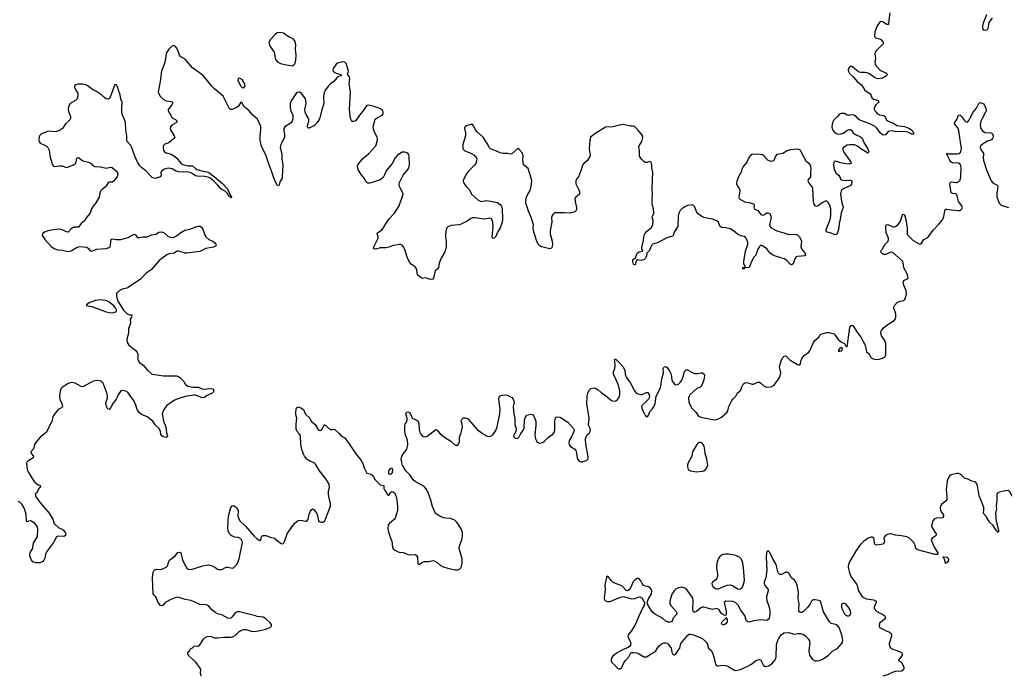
# Model space of a CAD drawing. Header units: inches. Extents: x 1384771 to 1534001, y 461348 to 645899.
# Tile 72 of 105: x 1418669 to 1432114, y 577557 to 586515. Entities that reach past the tile are written whole.
import ezdxf

# ---------------------------------------------------------------- set-up
doc = ezdxf.new("R2010")
doc.units = ezdxf.units.IN
doc.header["$MEASUREMENT"] = 0
for name, color, linetype in [('B4517', 7, 'Continuous'), ('B4518', 7, 'Continuous'), ('B4527', 7, 'Continuous'), ('B4528', 7, 'Continuous'), ('B4537', 7, 'Continuous'), ('B4538', 7, 'Continuous')]:
    doc.layers.add(name, color=color, linetype=linetype)

msp = doc.modelspace()

# ---------------------------------------------------------------- linework, layer by layer
at = {"layer": 'B4517', "color": 6, "elevation": 700}
msp.add_lwpolyline([(1418890, 580000), (1418894, 579990), (1418952, 579910), (1419071, 579771), (1419122, 579690), (1419139, 579630), (1419204, 579570), (1419250, 579553), (1419270, 579538), (1419290, 579510), (1419297, 579490), (1419293, 579467), (1419270, 579455), (1419190, 579458), (1419170, 579448), (1419130, 579373), (1419034, 579246), (1419020, 579210), (1419010, 579156), (1419000, 579130), (1418983, 579110), (1418950, 579096), (1418890, 579093), (1418850, 579106), (1418828, 579130), (1418805, 579190), (1418806, 579214), (1418817, 579243), (1418850, 579290), (1418851, 579349), (1418856, 579364), (1418910, 579456), (1418916, 579550), (1418910, 579587), (1418877, 579630), (1418830, 579662), (1418810, 579667), (1418790, 579664), (1418770, 579654), (1418763, 579663), (1418756, 579756), (1418738, 579818), (1418717, 579870), (1418697, 579897), (1418670, 579921), (1418650, 579932)], dxfattribs=at)
at = {"layer": 'B4518', "color": 6, "elevation": 700}
for points in [[(1420000, 585608), (1419990, 585623), (1419970, 585629), (1419905, 585455), (1419890, 585436), (1419870, 585430), (1419850, 585434), (1419830, 585446), (1419788, 585490), (1419716, 585535), (1419662, 585562), (1419590, 585616), (1419570, 585625), (1419530, 585632), (1419470, 585635), (1419434, 585626), (1419418, 585610), (1419419, 585590), (1419436, 585550), (1419461, 585510), (1419464, 585470), (1419450, 585430), (1419430, 585410), (1419359, 585370), (1419335, 585330), (1419331, 585289), (1419339, 585250), (1419364, 585190), (1419364, 585170), (1419353, 585147), (1419296, 585090), (1419253, 585030), (1419210, 585002), (1419170, 584987), (1419130, 584984), (1419070, 584990), (1419050, 584987), (1418965, 584955), (1418935, 584925), (1418932, 584870), (1418936, 584850), (1418950, 584827), (1419030, 584792), (1419052, 584770), (1419069, 584730), (1419087, 584630), (1419104, 584584), (1419107, 584550), (1419116, 584530), (1419130, 584515), (1419150, 584508), (1419210, 584518), (1419250, 584518), (1419290, 584500), (1419310, 584497), (1419350, 584507), (1419402, 584530), (1419430, 584550), (1419440, 584570), (1419450, 584624), (1419470, 584634), (1419530, 584585), (1419610, 584570), (1419644, 584550), (1419670, 584519), (1419690, 584508), (1419770, 584504), (1419850, 584485), (1419910, 584501), (1419930, 584494), (1419998, 584438), (1420000, 584432)], [(1420000, 584374), (1419998, 584370), (1419950, 584310), (1419930, 584297), (1419890, 584293), (1419875, 584285), (1419840, 584230), (1419799, 584201), (1419770, 584170), (1419762, 584150), (1419752, 584088), (1419710, 584012), (1419670, 583969), (1419650, 583930), (1419629, 583870), (1419581, 583810), (1419556, 583770), (1419510, 583729), (1419470, 583681), (1419410, 583679), (1419390, 583673), (1419370, 583658), (1419330, 583614), (1419310, 583616), (1419250, 583645), (1419210, 583654), (1419130, 583645), (1419051, 583630), (1419007, 583610), (1418979, 583590), (1418976, 583570), (1419011, 583510), (1419101, 583410), (1419150, 583382), (1419190, 583370), (1419250, 583364), (1419330, 583346), (1419370, 583357), (1419396, 583370), (1419453, 583407), (1419490, 583416), (1419585, 583405), (1419610, 583390), (1419630, 583359), (1419650, 583353), (1419722, 583378), (1419850, 583390), (1419890, 583403), (1419902, 583410), (1419910, 583430), (1419912, 583490), (1419918, 583510), (1419930, 583519), (1419989, 583511), (1420000, 583511)], [(1420000, 582785), (1419997, 582783), (1419991, 582770), (1419991, 582749), (1419997, 582710), (1420000, 582699)], [(1420000, 581359), (1419986, 581330), (1419944, 581276), (1419910, 581214), (1419890, 581191), (1419872, 581192), (1419854, 581230), (1419847, 581270), (1419848, 581292), (1419866, 581350), (1419867, 581370), (1419861, 581401), (1419809, 581549), (1419790, 581569), (1419776, 581576), (1419730, 581586), (1419670, 581576), (1419530, 581500), (1419510, 581504), (1419424, 581550), (1419370, 581557), (1419330, 581543), (1419249, 581490), (1419231, 581470), (1419220, 581440), (1419212, 581370), (1419219, 581330), (1419242, 581270), (1419253, 581227), (1419239, 581210), (1419192, 581188), (1419139, 581121), (1419121, 581090), (1419110, 581034), (1419030, 580876), (1418949, 580811), (1418886, 580734), (1418872, 580710), (1418859, 580650), (1418822, 580610), (1418827, 580590), (1418858, 580550), (1418853, 580530), (1418779, 580481), (1418767, 580470), (1418762, 580450), (1418771, 580370), (1418788, 580328), (1418867, 580207), (1418898, 580178), (1418922, 580162), (1418950, 580150), (1418953, 580127), (1418931, 580110), (1418923, 580097), (1418907, 580053), (1418890, 580044), (1418879, 580030), (1418890, 580000)]]:
    msp.add_lwpolyline(points, dxfattribs=at)
msp.add_lwpolyline([(1419768, 582688), (1419702, 582678), (1419626, 582650), (1419589, 582630), (1419578, 582610), (1419655, 582595), (1419850, 582524), (1419890, 582514), (1419930, 582511), (1419970, 582520), (1419990, 582530), (1419990, 582550), (1419978, 582578), (1419948, 582610), (1419890, 582657), (1419850, 582680)], close=True, dxfattribs=at)
at = {"layer": 'B4527', "color": 6, "elevation": 700}
for points in [[(1421152, 577552), (1421143, 577563), (1421138, 577590), (1421140, 577630), (1421134, 577654), (1421076, 577736), (1420974, 577830), (1420964, 577850), (1420966, 577874), (1420987, 577893), (1421003, 577917), (1421030, 577931), (1421050, 577955), (1421070, 577958), (1421110, 577954), (1421119, 577961), (1421178, 578050), (1421199, 578070), (1421230, 578088), (1421270, 578090), (1421330, 578071), (1421370, 578069), (1421450, 578080), (1421550, 578077), (1421570, 578081), (1421610, 578101), (1421664, 578156), (1421690, 578170), (1421730, 578181), (1421763, 578183), (1421830, 578160), (1421870, 578158), (1421930, 578164), (1422010, 578182), (1422089, 578210), (1422107, 578230), (1422105, 578250), (1422090, 578273), (1422030, 578330), (1421992, 578352), (1421910, 578361), (1421890, 578371), (1421818, 578390), (1421670, 578424), (1421637, 578423), (1421610, 578411), (1421570, 578357), (1421550, 578339), (1421530, 578333), (1421510, 578336), (1421430, 578384), (1421370, 578399), (1421336, 578416), (1421293, 578453), (1421250, 578504), (1421230, 578515), (1421210, 578521), (1421130, 578527), (1421010, 578579), (1420930, 578594), (1420830, 578625), (1420790, 578618), (1420724, 578590), (1420650, 578547), (1420626, 578514), (1420614, 578506), (1420590, 578512), (1420559, 578550), (1420528, 578628), (1420503, 578650), (1420490, 578670), (1420480, 578890), (1420492, 578968), (1420506, 578994), (1420517, 579003), (1420532, 579008), (1420575, 579005), (1420610, 579009), (1420670, 579036), (1420686, 579054), (1420703, 579110), (1420715, 579130), (1420791, 579189), (1420830, 579233), (1420850, 579240), (1420870, 579230), (1420894, 579130), (1420931, 579051), (1420950, 579020), (1420970, 579008), (1421010, 579005), (1421170, 579055), (1421247, 579067), (1421295, 579055), (1421335, 579035), (1421370, 579008), (1421390, 579001), (1421430, 579003), (1421490, 579036), (1421510, 579036), (1421570, 579020), (1421590, 579026), (1421630, 579066), (1421650, 579109), (1421670, 579170), (1421712, 579370), (1421708, 579390), (1421696, 579410), (1421675, 579430), (1421650, 579442), (1421606, 579446), (1421570, 579458), (1421552, 579470), (1421534, 579490), (1421515, 579530), (1421512, 579572), (1421519, 579730), (1421550, 579850), (1421570, 579874), (1421590, 579876), (1421610, 579865), (1421630, 579844), (1421650, 579811), (1421654, 579790), (1421649, 579730), (1421674, 579670), (1421754, 579594), (1421870, 579457), (1421910, 579422), (1421950, 579399), (1421961, 579410), (1421972, 579450), (1421990, 579468), (1422030, 579466), (1422090, 579443), (1422150, 579431), (1422230, 579363), (1422250, 579354), (1422270, 579356), (1422290, 579395), (1422322, 579490), (1422388, 579590), (1422430, 579639), (1422470, 579672), (1422510, 579676), (1422570, 579662), (1422590, 579663), (1422608, 579692), (1422623, 579757), (1422642, 579798), (1422657, 579823), (1422669, 579831), (1422690, 579819), (1422727, 579766), (1422737, 579737), (1422750, 579670), (1422770, 579654), (1422790, 579648), (1422810, 579650), (1422834, 579666), (1422846, 579690), (1422911, 579870), (1422911, 579910), (1422894, 579974), (1422890, 580000)], [(1423808, 580000), (1423822, 579922), (1423830, 579850), (1423828, 579810), (1423796, 579704), (1423788, 579690), (1423712, 579628), (1423702, 579610), (1423696, 579570), (1423699, 579530), (1423730, 579431), (1423749, 579389), (1423760, 579310), (1423770, 579284), (1423790, 579267), (1423830, 579249), (1423850, 579242), (1423910, 579233), (1423970, 579208), (1424010, 579204), (1424070, 579208), (1424081, 579201), (1424099, 579170), (1424105, 579090), (1424110, 579076), (1424130, 579078), (1424170, 579104), (1424190, 579110), (1424254, 579114), (1424310, 579125), (1424330, 579122), (1424370, 579100), (1424410, 579063), (1424450, 579039), (1424535, 579015), (1424610, 579000), (1424650, 579000), (1424673, 579007), (1424696, 579030), (1424704, 579050), (1424711, 579091), (1424709, 579150), (1424669, 579290), (1424669, 579311), (1424706, 579410), (1424717, 579463), (1424717, 579510), (1424704, 579550), (1424653, 579633), (1424630, 579661), (1424610, 579676), (1424550, 579702), (1424490, 579703), (1424454, 579710), (1424405, 579730), (1424346, 579766), (1424305, 579865), (1424283, 579950), (1424266, 580000)], [(1430000, 579109), (1429989, 579090), (1429980, 579050), (1429982, 579030), (1430000, 578959)], [(1430000, 578467), (1429999, 578470), (1429950, 578530), (1429930, 578539), (1429910, 578539), (1429890, 578531), (1429893, 578490), (1429905, 578450), (1429930, 578399), (1429950, 578377), (1429970, 578368), (1429990, 578369), (1430000, 578376)]]:
    msp.add_lwpolyline(points, dxfattribs=at)
for points in [[(1428890, 579260), (1428871, 579250), (1428868, 579232), (1428864, 579170), (1428873, 578993), (1428858, 578890), (1428837, 578830), (1428837, 578817), (1428846, 578786), (1428878, 578750), (1428890, 578730), (1428889, 578710), (1428866, 578630), (1428865, 578610), (1428870, 578581), (1428901, 578490), (1428910, 578430), (1428911, 578389), (1428901, 578339), (1428890, 578319), (1428870, 578304), (1428790, 578315), (1428690, 578301), (1428630, 578283), (1428610, 578287), (1428588, 578308), (1428570, 578374), (1428512, 578450), (1428486, 578510), (1428450, 578546), (1428430, 578558), (1428406, 578566), (1428310, 578571), (1428289, 578550), (1428315, 578430), (1428316, 578404), (1428310, 578375), (1428290, 578378), (1428270, 578389), (1428248, 578408), (1428219, 578450), (1428190, 578470), (1428130, 578458), (1428010, 578487), (1427990, 578487), (1427970, 578479), (1427910, 578428), (1427890, 578420), (1427870, 578422), (1427860, 578460), (1427867, 578570), (1427861, 578610), (1427790, 578718), (1427750, 578748), (1427710, 578761), (1427666, 578754), (1427630, 578736), (1427605, 578710), (1427576, 578664), (1427547, 578570), (1427548, 578530), (1427559, 578510), (1427635, 578430), (1427643, 578410), (1427637, 578390), (1427590, 578339), (1427582, 578310), (1427570, 578290), (1427550, 578282), (1427524, 578284), (1427490, 578299), (1427450, 578335), (1427336, 578396), (1427306, 578426), (1427281, 578461), (1427242, 578530), (1427239, 578550), (1427243, 578570), (1427257, 578603), (1427295, 578670), (1427300, 578710), (1427295, 578730), (1427270, 578761), (1427250, 578769), (1427210, 578774), (1427186, 578786), (1427168, 578810), (1427150, 578848), (1427130, 578876), (1427110, 578883), (1427090, 578876), (1427058, 578850), (1427046, 578834), (1427010, 578752), (1426990, 578726), (1426970, 578712), (1426950, 578714), (1426916, 578756), (1426890, 578779), (1426796, 578816), (1426770, 578831), (1426750, 578850), (1426710, 578903), (1426690, 578910), (1426681, 578899), (1426660, 578790), (1426663, 578730), (1426649, 578610), (1426654, 578590), (1426670, 578575), (1426690, 578567), (1426730, 578568), (1426850, 578617), (1426910, 578632), (1427030, 578601), (1427070, 578606), (1427130, 578629), (1427150, 578626), (1427168, 578610), (1427202, 578550), (1427196, 578510), (1427170, 578464), (1427110, 578335), (1427074, 578246), (1427020, 578160), (1426977, 578110), (1426974, 578090), (1426977, 578077), (1427011, 578010), (1427013, 577990), (1427008, 577970), (1426992, 577948), (1426970, 577932), (1426910, 577908), (1426820, 577860), (1426766, 577814), (1426750, 577790), (1426744, 577770), (1426744, 577750), (1426753, 577733), (1426795, 577695), (1426830, 577653), (1426850, 577645), (1426870, 577647), (1426890, 577665), (1426922, 577738), (1426939, 577761), (1426986, 577810), (1427016, 577864), (1427030, 577871), (1427049, 577871), (1427090, 577863), (1427130, 577850), (1427190, 577809), (1427230, 577810), (1427290, 577852), (1427350, 577884), (1427383, 577937), (1427401, 577959), (1427434, 577986), (1427470, 578001), (1427490, 578003), (1427510, 577997), (1427530, 577980), (1427563, 577930), (1427574, 577874), (1427586, 577846), (1427590, 577841), (1427610, 577835), (1427630, 577852), (1427670, 577909), (1427681, 577930), (1427697, 577990), (1427790, 578100), (1427810, 578118), (1427830, 578120), (1427870, 578110), (1427970, 578070), (1428000, 578050), (1428043, 578010), (1428056, 577990), (1428073, 577930), (1428110, 577896), (1428130, 577864), (1428148, 577810), (1428166, 577726), (1428178, 577698), (1428188, 577688), (1428205, 577685), (1428270, 577695), (1428311, 577691), (1428340, 577680), (1428430, 577628), (1428450, 577623), (1428470, 577626), (1428510, 577638), (1428610, 577683), (1428654, 577706), (1428730, 577762), (1428750, 577769), (1428770, 577772), (1428790, 577765), (1428826, 577690), (1428850, 577678), (1428893, 577687), (1428942, 577718), (1428971, 577749), (1428984, 577770), (1428998, 577810), (1429001, 577970), (1429012, 578010), (1429037, 578063), (1429069, 578111), (1429104, 578136), (1429170, 578140), (1429230, 578122), (1429250, 578121), (1429290, 578129), (1429330, 578127), (1429373, 578113), (1429405, 578090), (1429440, 578050), (1429452, 578030), (1429458, 578010), (1429446, 577890), (1429453, 577833), (1429495, 577775), (1429530, 577756), (1429550, 577753), (1429590, 577759), (1429630, 577778), (1429710, 577828), (1429770, 577886), (1429840, 577930), (1429861, 577950), (1429893, 577987), (1429904, 578010), (1429908, 578032), (1429899, 578090), (1429879, 578159), (1429858, 578210), (1429829, 578249), (1429750, 578264), (1429726, 578286), (1429646, 578426), (1429603, 578570), (1429581, 578581), (1429532, 578590), (1429510, 578589), (1429497, 578583), (1429483, 578570), (1429464, 578536), (1429430, 578490), (1429373, 578430), (1429350, 578417), (1429330, 578414), (1429310, 578428), (1429306, 578466), (1429314, 578530), (1429301, 578610), (1429302, 578690), (1429284, 578790), (1429270, 578826), (1429253, 578853), (1429209, 578889), (1429172, 578952), (1429161, 578961), (1429150, 578967), (1429130, 578965), (1429070, 578935), (1429050, 578936), (1429031, 578951), (1429021, 578970), (1429010, 579037), (1428999, 579070), (1428958, 579138), (1428910, 579236)], [(1428307, 579213), (1428270, 579208), (1428230, 579180), (1428210, 579152), (1428200, 579130), (1428190, 579090), (1428184, 579030), (1428188, 578990), (1428199, 578950), (1428198, 578910), (1428190, 578885), (1428176, 578864), (1428129, 578830), (1428121, 578810), (1428124, 578790), (1428136, 578770), (1428150, 578757), (1428170, 578744), (1428190, 578739), (1428210, 578740), (1428230, 578747), (1428330, 578789), (1428370, 578792), (1428410, 578780), (1428470, 578737), (1428490, 578733), (1428510, 578737), (1428530, 578753), (1428550, 578783), (1428568, 578852), (1428552, 579032), (1428542, 579090), (1428530, 579130), (1428519, 579150), (1428500, 579170), (1428450, 579195), (1428350, 579212)], [(1428270, 578245), (1428261, 578250), (1428252, 578270), (1428263, 578290), (1428303, 578330), (1428310, 578345), (1428330, 578322), (1428330, 578290), (1428310, 578260), (1428290, 578246)]]:
    msp.add_lwpolyline(points, close=True, dxfattribs=at)
at = {"layer": 'B4528', "color": 6, "elevation": 700}
for points in [[(1422230, 586341), (1422185, 586335), (1422161, 586319), (1422090, 586239), (1422074, 586210), (1422072, 586192), (1422088, 586150), (1422142, 586070), (1422164, 585970), (1422190, 585939), (1422230, 585916), (1422290, 585901), (1422390, 585886), (1422410, 585896), (1422427, 585913), (1422440, 585960), (1422443, 586030), (1422435, 586110), (1422439, 586170), (1422436, 586196), (1422424, 586224), (1422398, 586258), (1422350, 586277), (1422269, 586329)], [(1421670, 585718), (1421650, 585713), (1421649, 585690), (1421684, 585610), (1421707, 585587), (1421730, 585586), (1421747, 585610), (1421744, 585630), (1421730, 585660), (1421710, 585689), (1421690, 585709)], [(1429894, 582034), (1429870, 582029), (1429847, 581990), (1429850, 581986), (1429870, 581987), (1429890, 581991), (1429904, 582010)], [(1427970, 580740), (1427950, 580740), (1427930, 580726), (1427916, 580710), (1427856, 580610), (1427845, 580550), (1427799, 580461), (1427787, 580430), (1427787, 580407), (1427798, 580370), (1427810, 580358), (1427831, 580351), (1427910, 580339), (1427990, 580346), (1428010, 580353), (1428035, 580370), (1428052, 580390), (1428065, 580430), (1428054, 580510), (1428029, 580590), (1428026, 580634), (1428014, 580690), (1428004, 580710), (1427986, 580730)], [(1423730, 580302), (1423710, 580306), (1423709, 580350), (1423730, 580385), (1423750, 580391), (1423761, 580370), (1423757, 580330), (1423750, 580315)]]:
    msp.add_lwpolyline(points, close=True, dxfattribs=at)
for points in [[(1430000, 584242), (1429921, 584210), (1429897, 584190), (1429885, 584170), (1429879, 584130), (1429885, 584070), (1429891, 584030), (1429911, 583970), (1429912, 583950), (1429885, 583875), (1429873, 583790), (1429858, 583730), (1429855, 583670), (1429832, 583588), (1429810, 583577), (1429790, 583582), (1429750, 583599), (1429694, 583614), (1429681, 583630), (1429683, 583650), (1429736, 583784), (1429743, 583837), (1429744, 583930), (1429730, 583981), (1429710, 584018), (1429690, 584034), (1429666, 584034), (1429627, 584013), (1429570, 583970), (1429550, 583963), (1429530, 583973), (1429516, 583996), (1429509, 584029), (1429499, 584210), (1429491, 584231), (1429447, 584290), (1429437, 584310), (1429438, 584330), (1429471, 584370), (1429470, 584430), (1429475, 584470), (1429470, 584521), (1429451, 584550), (1429415, 584575), (1429341, 584710), (1429329, 584729), (1429318, 584738), (1429290, 584744), (1429190, 584738), (1429150, 584723), (1429090, 584686), (1429010, 584673), (1428990, 584650), (1428967, 584593), (1428950, 584580), (1428930, 584579), (1428890, 584592), (1428870, 584610), (1428837, 584650), (1428810, 584670), (1428750, 584678), (1428669, 584671), (1428650, 584659), (1428625, 584630), (1428596, 584570), (1428549, 584510), (1428530, 584470), (1428521, 584430), (1428486, 584370), (1428463, 584310), (1428458, 584270), (1428464, 584250), (1428495, 584210), (1428502, 584190), (1428503, 584170), (1428489, 584090), (1428494, 584070), (1428502, 584062), (1428570, 584028), (1428630, 584019), (1428690, 583997), (1428697, 583990), (1428700, 583970), (1428694, 583950), (1428698, 583930), (1428747, 583907), (1428790, 583855), (1428810, 583842), (1428830, 583848), (1428870, 583875), (1428890, 583876), (1428910, 583866), (1428923, 583843), (1428930, 583810), (1428909, 583710), (1428915, 583690), (1428930, 583669), (1429010, 583632), (1429105, 583605), (1429170, 583580), (1429250, 583583), (1429278, 583578), (1429296, 583570), (1429316, 583550), (1429344, 583490), (1429337, 583410), (1429346, 583386), (1429389, 583330), (1429397, 583303), (1429390, 583290), (1429290, 583281), (1429270, 583274), (1429254, 583246), (1429230, 583178), (1429210, 583165), (1429190, 583174), (1429144, 583224), (1429110, 583249), (1428990, 583283), (1428950, 583301), (1428914, 583330), (1428870, 583384), (1428810, 583427), (1428790, 583435), (1428770, 583417), (1428750, 583378), (1428721, 583299), (1428695, 583270), (1428669, 583230), (1428630, 583129), (1428610, 583125), (1428572, 583128), (1428562, 583110), (1428550, 583105), (1428544, 583110), (1428544, 583130), (1428555, 583135), (1428569, 583131), (1428578, 583142), (1428559, 583179), (1428555, 583210), (1428579, 583350), (1428611, 583450), (1428610, 583475), (1428590, 583532), (1428570, 583553), (1428530, 583559), (1428470, 583584), (1428416, 583630), (1428370, 583657), (1428310, 583672), (1428250, 583676), (1428230, 583692), (1428213, 583750), (1428188, 583768), (1428129, 583790), (1428010, 583814), (1427984, 583824), (1427920, 583870), (1427882, 583962), (1427870, 583978), (1427850, 583984), (1427790, 583974), (1427750, 583959), (1427710, 583932), (1427690, 583910), (1427671, 583870), (1427662, 583830), (1427655, 583690), (1427606, 583610), (1427594, 583566), (1427585, 583555), (1427505, 583535), (1427388, 583472), (1427316, 583450), (1427297, 583430), (1427286, 583410), (1427270, 583361), (1427233, 583327), (1427226, 583286), (1427210, 583251), (1427190, 583236), (1427168, 583228), (1427147, 583227), (1427104, 583236), (1427090, 583226), (1427081, 583199), (1427077, 583170), (1427070, 583166), (1427055, 583170), (1427050, 583175), (1427041, 583210), (1427043, 583230), (1427050, 583241), (1427079, 583261), (1427090, 583301), (1427107, 583330), (1427130, 583345), (1427178, 583350), (1427163, 583383), (1427163, 583410), (1427183, 583477), (1427197, 583570), (1427205, 583590), (1427233, 583627), (1427290, 583673), (1427313, 583710), (1427317, 583770), (1427307, 583810), (1427309, 583830), (1427327, 583870), (1427328, 583890), (1427320, 583950), (1427311, 583971), (1427305, 584010), (1427304, 584070), (1427310, 584130), (1427306, 584210), (1427314, 584430), (1427303, 584490), (1427303, 584530), (1427290, 584566), (1427270, 584576), (1427236, 584564), (1427210, 584563), (1427190, 584577), (1427159, 584610), (1427134, 584650), (1427131, 584730), (1427123, 584770), (1427128, 584790), (1427163, 584850), (1427175, 584885), (1427178, 584910), (1427173, 584933), (1427110, 585011), (1427069, 585049), (1427050, 585058), (1427010, 585059), (1426950, 585076), (1426910, 585081), (1426839, 585070), (1426770, 585051), (1426670, 585048), (1426534, 584966), (1426465, 584910), (1426453, 584870), (1426446, 584750), (1426461, 584670), (1426456, 584644), (1426423, 584590), (1426371, 584550), (1426352, 584528), (1426336, 584464), (1426315, 584405), (1426298, 584370), (1426269, 584331), (1426262, 584310), (1426264, 584270), (1426305, 584190), (1426316, 584150), (1426312, 584130), (1426264, 584090), (1426249, 584070), (1426252, 584030), (1426272, 583950), (1426273, 583930), (1426268, 583910), (1426250, 583890), (1426237, 583883), (1426190, 583872), (1426110, 583876), (1425985, 583875), (1425970, 583874), (1425956, 583864), (1425940, 583840), (1425930, 583810), (1425935, 583750), (1425912, 583630), (1425914, 583590), (1425939, 583490), (1425943, 583450), (1425939, 583410), (1425930, 583393), (1425910, 583382), (1425792, 583412), (1425770, 583423), (1425750, 583449), (1425722, 583510), (1425686, 583634), (1425681, 583670), (1425684, 583710), (1425669, 583770), (1425650, 583825), (1425617, 583897), (1425581, 584010), (1425581, 584050), (1425591, 584089), (1425609, 584130), (1425635, 584170), (1425650, 584211), (1425664, 584310), (1425655, 584350), (1425610, 584481), (1425548, 584530), (1425540, 584610), (1425543, 584650), (1425533, 584690), (1425490, 584741), (1425470, 584755), (1425390, 584684), (1425370, 584678), (1425330, 584688), (1425270, 584688), (1425230, 584695), (1425179, 584719), (1425098, 584750), (1425079, 584770), (1425058, 584818), (1425024, 584864), (1424998, 584910), (1424919, 584979), (1424895, 585010), (1424870, 585060), (1424850, 585083), (1424830, 585084), (1424770, 585066), (1424748, 585050), (1424743, 585030), (1424755, 584970), (1424756, 584930), (1424720, 584810), (1424718, 584770), (1424722, 584750), (1424745, 584725), (1424830, 584693), (1424869, 584669), (1424903, 584630), (1424910, 584610), (1424908, 584590), (1424896, 584550), (1424884, 584530), (1424796, 584444), (1424772, 584410), (1424730, 584330), (1424725, 584310), (1424727, 584290), (1424761, 584241), (1424810, 584190), (1424840, 584130), (1424930, 584048), (1424970, 584031), (1425044, 584044), (1425170, 584022), (1425195, 584015), (1425231, 583991), (1425248, 583968), (1425259, 583930), (1425263, 583790), (1425258, 583750), (1425228, 583672), (1425194, 583610), (1425170, 583552), (1425150, 583530), (1425130, 583526), (1425119, 583550), (1425134, 583686), (1425131, 583750), (1425112, 583792), (1425090, 583805), (1425010, 583788), (1424890, 583806), (1424850, 583807), (1424830, 583800), (1424780, 583760), (1424699, 583721), (1424670, 583714), (1424556, 583704), (1424513, 583687), (1424500, 583670), (1424493, 583650), (1424481, 583590), (1424482, 583550), (1424494, 583490), (1424494, 583466), (1424492, 583412), (1424484, 583370), (1424470, 583332), (1424424, 583256), (1424399, 583190), (1424386, 583130), (1424373, 583110), (1424347, 583090), (1424337, 583070), (1424318, 582982), (1424310, 582970), (1424290, 582966), (1424261, 582970), (1424210, 582986), (1424170, 582981), (1424150, 582988), (1424104, 583024), (1424099, 583030), (1424092, 583092), (1424082, 583122), (1424070, 583136), (1424014, 583174), (1423990, 583204), (1423958, 583270), (1423930, 583377), (1423910, 583413), (1423890, 583433), (1423870, 583444), (1423850, 583445), (1423810, 583433), (1423770, 583431), (1423711, 583409), (1423670, 583399), (1423590, 583397), (1423530, 583380), (1423510, 583382), (1423499, 583390), (1423504, 583410), (1423562, 583530), (1423562, 583550), (1423549, 583590), (1423555, 583605), (1423615, 583645), (1423634, 583666), (1423680, 583750), (1423710, 583789), (1423788, 583870), (1423850, 583970), (1423903, 584130), (1423902, 584150), (1423867, 584207), (1423855, 584235), (1423850, 584270), (1423854, 584290), (1423903, 584390), (1423970, 584469), (1423981, 584490), (1423990, 584531), (1423987, 584650), (1423982, 584670), (1423970, 584690), (1423930, 584707), (1423890, 584704), (1423830, 584665), (1423794, 584626), (1423754, 584550), (1423671, 584450), (1423650, 584394), (1423630, 584361), (1423610, 584340), (1423590, 584327), (1423470, 584287), (1423450, 584282), (1423423, 584283), (1423409, 584289), (1423400, 584300), (1423371, 584350), (1423330, 584398), (1423289, 584470), (1423283, 584510), (1423288, 584530), (1423350, 584612), (1423430, 584682), (1423530, 584792), (1423550, 584850), (1423554, 584890), (1423551, 584910), (1423521, 584961), (1423504, 585004), (1423497, 585037), (1423499, 585070), (1423525, 585155), (1423550, 585175), (1423619, 585210), (1423631, 585229), (1423634, 585250), (1423627, 585270), (1423596, 585296), (1423510, 585328), (1423430, 585348), (1423410, 585341), (1423390, 585319), (1423356, 585264), (1423310, 585209), (1423261, 585139), (1423250, 585130), (1423230, 585124), (1423210, 585126), (1423198, 585138), (1423187, 585167), (1423172, 585290), (1423184, 585530), (1423166, 585634), (1423177, 585717), (1423173, 585733), (1423147, 585770), (1423157, 585810), (1423137, 585890), (1423130, 585910), (1423110, 585933), (1423070, 585937), (1423010, 585922), (1422990, 585907), (1422950, 585850), (1422945, 585830), (1422949, 585809), (1422990, 585785), (1423047, 585770), (1423061, 585750), (1423023, 585737), (1422998, 585722), (1422959, 585670), (1422910, 585636), (1422885, 585610), (1422840, 585550), (1422825, 585515), (1422818, 585470), (1422822, 585370), (1422788, 585270), (1422767, 585173), (1422759, 585150), (1422732, 585110), (1422693, 585070), (1422650, 585047), (1422615, 585035), (1422610, 585035), (1422598, 585050), (1422599, 585070), (1422615, 585125), (1422617, 585150), (1422610, 585176), (1422579, 585219), (1422566, 585250), (1422563, 585290), (1422579, 585370), (1422577, 585410), (1422570, 585434), (1422510, 585518), (1422490, 585526), (1422474, 585526), (1422450, 585514), (1422375, 585405), (1422364, 585370), (1422360, 585310), (1422370, 585271), (1422398, 585210), (1422398, 585162), (1422390, 585130), (1422376, 585104), (1422290, 585053), (1422274, 585026), (1422274, 584990), (1422285, 584950), (1422284, 584910), (1422268, 584870), (1422234, 584810), (1422226, 584770), (1422248, 584672), (1422250, 584610), (1422260, 584530), (1422255, 584365), (1422252, 584348), (1422222, 584298), (1422210, 584255), (1422190, 584245), (1422150, 584332), (1422046, 584610), (1422028, 584670), (1421970, 584782), (1421953, 584870), (1421952, 584930), (1421961, 585010), (1421960, 585050), (1421950, 585090), (1421910, 585159), (1421850, 585210), (1421796, 585276), (1421730, 585330), (1421710, 585369), (1421690, 585389), (1421650, 585330), (1421630, 585314), (1421570, 585286), (1421546, 585290), (1421530, 585304), (1421448, 585470), (1421331, 585570), (1421290, 585611), (1421179, 585750), (1421110, 585796), (1421030, 585859), (1420930, 585976), (1420868, 586008), (1420852, 586032), (1420830, 586098), (1420810, 586132), (1420790, 586151), (1420770, 586160), (1420761, 586159), (1420747, 586153), (1420705, 586110), (1420678, 586070), (1420670, 586050), (1420651, 585930), (1420604, 585810), (1420587, 585670), (1420562, 585550), (1420561, 585530), (1420566, 585510), (1420588, 585470), (1420630, 585427), (1420670, 585405), (1420738, 585398), (1420754, 585390), (1420754, 585370), (1420745, 585350), (1420695, 585290), (1420694, 585270), (1420750, 585175), (1420796, 585150), (1420821, 585130), (1420810, 585110), (1420746, 585074), (1420726, 585050), (1420724, 585030), (1420729, 585010), (1420780, 584930), (1420787, 584910), (1420773, 584890), (1420710, 584837), (1420690, 584826), (1420650, 584814), (1420638, 584802), (1420630, 584790), (1420627, 584770), (1420632, 584730), (1420646, 584710), (1420670, 584696), (1420736, 584676), (1420775, 584655), (1420810, 584626), (1420870, 584555), (1420898, 584538), (1420970, 584520), (1421030, 584518), (1421070, 584480), (1421089, 584470), (1421190, 584440), (1421230, 584437), (1421250, 584429), (1421330, 584370), (1421439, 584279), (1421504, 584210), (1421541, 584121), (1421553, 584110), (1421555, 584095), (1421567, 584090), (1421557, 584083), (1421550, 584084), (1421540, 584100), (1421530, 584104), (1421503, 584143), (1421473, 584173), (1421430, 584193), (1421410, 584208), (1421376, 584256), (1421315, 584315), (1421271, 584351), (1421244, 584364), (1421190, 584374), (1421090, 584377), (1421070, 584382), (1421017, 584417), (1420990, 584428), (1420950, 584435), (1420890, 584432), (1420838, 584438), (1420807, 584447), (1420750, 584475), (1420695, 584485), (1420647, 584473), (1420609, 584450), (1420597, 584430), (1420599, 584390), (1420590, 584368), (1420563, 584357), (1420513, 584347), (1420490, 584352), (1420479, 584359), (1420390, 584450), (1420330, 584497), (1420310, 584518), (1420279, 584570), (1420242, 584650), (1420190, 584790), (1420134, 584850), (1420130, 584870), (1420132, 584930), (1420119, 585010), (1420113, 585110), (1420102, 585150), (1420072, 585212), (1420065, 585250), (1420062, 585310), (1420067, 585390), (1420051, 585431), (1420041, 585490), (1420019, 585550), (1420010, 585593), (1420000, 585608)], [(1430000, 585866), (1429989, 585851), (1429983, 585830), (1429985, 585805), (1429999, 585779), (1430000, 585778)], [(1430000, 585209), (1429990, 585208), (1429970, 585212), (1429930, 585232), (1429885, 585235), (1429869, 585230), (1429836, 585190), (1429783, 585137), (1429768, 585110), (1429760, 585050), (1429769, 585010), (1429790, 584981), (1429830, 584957), (1429872, 584952), (1429916, 584964), (1429970, 585006), (1429990, 585014), (1430000, 585014)], [(1430000, 584805), (1429970, 584799), (1429916, 584770), (1429904, 584750), (1429908, 584730), (1429931, 584690), (1430000, 584597)], [(1430000, 584544), (1429997, 584543), (1429928, 584548), (1429877, 584557), (1429810, 584581), (1429790, 584577), (1429785, 584570), (1429780, 584530), (1429792, 584470), (1429818, 584418), (1429851, 584390), (1429866, 584370), (1429876, 584336), (1429890, 584327), (1429950, 584316), (1430000, 584321)], [(1420000, 584432), (1420009, 584410), (1420007, 584390), (1420000, 584374)], [(1420000, 583511), (1420051, 583511), (1420150, 583541), (1420230, 583583), (1420250, 583577), (1420268, 583548), (1420290, 583536), (1420350, 583547), (1420410, 583548), (1420470, 583574), (1420530, 583585), (1420570, 583610), (1420610, 583618), (1420643, 583603), (1420694, 583554), (1420730, 583542), (1420770, 583541), (1420810, 583561), (1420870, 583609), (1420923, 583637), (1420990, 583651), (1421089, 583690), (1421110, 583694), (1421132, 583692), (1421150, 583680), (1421170, 583651), (1421198, 583570), (1421211, 583550), (1421250, 583513), (1421307, 583487), (1421330, 583470), (1421348, 583450), (1421353, 583430), (1421341, 583419), (1421313, 583407), (1421210, 583390), (1421130, 583348), (1420950, 583326), (1420930, 583327), (1420830, 583355), (1420810, 583349), (1420776, 583324), (1420710, 583315), (1420677, 583303), (1420575, 583225), (1420465, 583095), (1420396, 583050), (1420319, 582970), (1420150, 582856), (1420130, 582847), (1420070, 582835), (1420026, 582810), (1420000, 582785)], [(1420000, 582699), (1420009, 582669), (1420086, 582546), (1420135, 582495), (1420170, 582481), (1420190, 582482), (1420202, 582470), (1420196, 582450), (1420178, 582422), (1420181, 582370), (1420156, 582290), (1420153, 582230), (1420131, 582150), (1420133, 582130), (1420147, 582090), (1420160, 582070), (1420253, 581993), (1420273, 581970), (1420282, 581950), (1420283, 581870), (1420290, 581850), (1420306, 581830), (1420354, 581794), (1420410, 581730), (1420470, 581677), (1420484, 581670), (1420634, 581650), (1420810, 581650), (1420838, 581638), (1420860, 581620), (1420910, 581570), (1420934, 581530), (1420963, 581510), (1421033, 581493), (1421110, 581494), (1421170, 581469), (1421290, 581478), (1421312, 581470), (1421321, 581450), (1421317, 581430), (1421298, 581410), (1421230, 581380), (1421190, 581354), (1421170, 581349), (1421150, 581353), (1421070, 581385), (1421050, 581386), (1420950, 581371), (1420869, 581350), (1420782, 581318), (1420676, 581244), (1420635, 581190), (1420613, 581130), (1420632, 581030), (1420664, 580950), (1420674, 580870), (1420686, 580830), (1420683, 580817), (1420670, 580808), (1420630, 580814), (1420608, 580828), (1420598, 580850), (1420590, 580890), (1420571, 580930), (1420520, 580980), (1420486, 581030), (1420410, 581090), (1420330, 581122), (1420294, 581154), (1420272, 581190), (1420255, 581250), (1420230, 581302), (1420150, 581417), (1420130, 581433), (1420072, 581448), (1420050, 581442), (1420014, 581390), (1420000, 581359)], [(1424266, 580000), (1424250, 580048), (1424215, 580110), (1424190, 580138), (1424070, 580206), (1424041, 580230), (1423995, 580295), (1423940, 580350), (1423898, 580430), (1423885, 580465), (1423880, 580510), (1423888, 580550), (1423910, 580590), (1423953, 580647), (1423969, 580710), (1423965, 580770), (1423933, 580850), (1423926, 580906), (1423927, 580970), (1423932, 580990), (1423953, 581027), (1423960, 581050), (1423959, 581070), (1423942, 581130), (1423950, 581151), (1423970, 581159), (1423990, 581148), (1424006, 581126), (1424030, 581070), (1424081, 581050), (1424108, 581030), (1424121, 580990), (1424122, 580930), (1424129, 580890), (1424148, 580850), (1424170, 580826), (1424190, 580816), (1424230, 580820), (1424350, 580916), (1424370, 580908), (1424410, 580858), (1424471, 580810), (1424556, 580756), (1424610, 580707), (1424630, 580698), (1424640, 580700), (1424650, 580702), (1424663, 580717), (1424674, 580746), (1424676, 580810), (1424697, 580870), (1424715, 580950), (1424711, 580990), (1424698, 581030), (1424703, 581050), (1424730, 581074), (1424750, 581076), (1424770, 581072), (1424790, 581060), (1424919, 580910), (1425010, 580846), (1425050, 580826), (1425070, 580822), (1425097, 580823), (1425130, 580841), (1425170, 580902), (1425189, 580951), (1425224, 581130), (1425228, 581188), (1425212, 581330), (1425217, 581363), (1425230, 581377), (1425256, 581384), (1425290, 581390), (1425330, 581387), (1425391, 581351), (1425408, 581328), (1425420, 581290), (1425409, 581230), (1425411, 581171), (1425415, 581130), (1425432, 581068), (1425430, 580982), (1425443, 580943), (1425448, 580910), (1425441, 580879), (1425411, 580830), (1425416, 580810), (1425450, 580791), (1425470, 580796), (1425490, 580816), (1425507, 580853), (1425550, 580910), (1425557, 580930), (1425562, 581050), (1425570, 581077), (1425596, 581110), (1425650, 581127), (1425670, 581119), (1425690, 581099), (1425715, 581030), (1425718, 580970), (1425703, 580843), (1425710, 580787), (1425730, 580753), (1425750, 580739), (1425770, 580730), (1425810, 580739), (1425830, 580750), (1425890, 580809), (1425951, 580850), (1425966, 580874), (1425974, 580906), (1425976, 581030), (1425986, 581074), (1425994, 581086), (1426010, 581090), (1426050, 581083), (1426156, 581016), (1426232, 580930), (1426238, 580910), (1426236, 580890), (1426204, 580816), (1426170, 580764), (1426166, 580730), (1426170, 580711), (1426190, 580685), (1426249, 580649), (1426263, 580630), (1426273, 580593), (1426279, 580530), (1426290, 580505), (1426310, 580484), (1426330, 580474), (1426350, 580472), (1426410, 580490), (1426427, 580510), (1426433, 580530), (1426429, 580570), (1426403, 580690), (1426396, 580770), (1426396, 580790), (1426404, 580816), (1426419, 580841), (1426449, 580870), (1426459, 580890), (1426463, 580910), (1426458, 580930), (1426436, 580976), (1426443, 581070), (1426413, 581270), (1426419, 581370), (1426430, 581425), (1426450, 581458), (1426470, 581476), (1426510, 581485), (1426530, 581480), (1426570, 581457), (1426610, 581420), (1426670, 581379), (1426750, 581310), (1426790, 581301), (1426810, 581307), (1426834, 581326), (1426850, 581350), (1426862, 581390), (1426862, 581450), (1426840, 581530), (1426815, 581595), (1426781, 581661), (1426774, 581690), (1426794, 581750), (1426801, 581790), (1426796, 581856), (1426790, 581870), (1426803, 581877), (1426810, 581876), (1426830, 581856), (1426908, 581770), (1426930, 581721), (1426938, 581670), (1426951, 581630), (1427009, 581549), (1427066, 581446), (1427083, 581423), (1427110, 581405), (1427150, 581395), (1427170, 581396), (1427230, 581421), (1427250, 581419), (1427257, 581410), (1427268, 581370), (1427265, 581350), (1427256, 581330), (1427210, 581283), (1427168, 581250), (1427159, 581230), (1427169, 581189), (1427190, 581146), (1427210, 581111), (1427230, 581091), (1427250, 581102), (1427276, 581164), (1427310, 581199), (1427330, 581227), (1427346, 581270), (1427362, 581370), (1427410, 581465), (1427422, 581510), (1427438, 581610), (1427459, 581690), (1427454, 581746), (1427470, 581774), (1427490, 581776), (1427510, 581764), (1427547, 581710), (1427563, 581670), (1427573, 581590), (1427590, 581556), (1427610, 581536), (1427628, 581528), (1427650, 581530), (1427670, 581541), (1427690, 581559), (1427710, 581590), (1427734, 581650), (1427747, 581710), (1427770, 581733), (1427790, 581732), (1427850, 581695), (1427890, 581681), (1427930, 581681), (1427970, 581692), (1427994, 581690), (1428014, 581670), (1428018, 581650), (1428010, 581594), (1427990, 581530), (1427970, 581499), (1427909, 581470), (1427822, 581390), (1427809, 581370), (1427802, 581350), (1427805, 581290), (1427841, 581210), (1427907, 581150), (1427937, 581097), (1427970, 581084), (1428130, 581052), (1428170, 581050), (1428210, 581062), (1428250, 581085), (1428323, 581150), (1428337, 581170), (1428353, 581230), (1428392, 581310), (1428410, 581336), (1428449, 581370), (1428470, 581416), (1428513, 581447), (1428536, 581510), (1428550, 581533), (1428570, 581553), (1428590, 581558), (1428610, 581555), (1428670, 581535), (1428690, 581537), (1428750, 581564), (1428770, 581562), (1428791, 581550), (1428834, 581510), (1428870, 581494), (1428930, 581500), (1428970, 581522), (1429050, 581631), (1429061, 581690), (1429045, 581770), (1429047, 581790), (1429071, 581869), (1429090, 581898), (1429110, 581916), (1429130, 581921), (1429190, 581863), (1429290, 581806), (1429310, 581797), (1429320, 581800), (1429329, 581811), (1429337, 581850), (1429350, 581887), (1429387, 581930), (1429439, 581970), (1429458, 581990), (1429510, 582105), (1429526, 582130), (1429582, 582178), (1429599, 582210), (1429610, 582219), (1429690, 582241), (1429720, 582240), (1429790, 582225), (1429845, 582145), (1429890, 582107), (1429932, 582090), (1429950, 582054), (1429970, 582045), (1430000, 582271)], [(1422890, 580000), (1422886, 580030), (1422887, 580070), (1422897, 580130), (1422893, 580170), (1422850, 580240), (1422761, 580350), (1422710, 580444), (1422690, 580459), (1422630, 580481), (1422590, 580509), (1422557, 580550), (1422547, 580570), (1422526, 580630), (1422510, 580710), (1422502, 580830), (1422490, 580852), (1422452, 580892), (1422444, 580924), (1422443, 580990), (1422455, 581070), (1422441, 581121), (1422438, 581150), (1422445, 581195), (1422450, 581211), (1422460, 581220), (1422470, 581224), (1422510, 581213), (1422543, 581190), (1422570, 581125), (1422631, 581071), (1422650, 581029), (1422704, 580984), (1422750, 580907), (1422770, 580902), (1422790, 580913), (1422804, 580930), (1422830, 580983), (1422910, 580918), (1422930, 580914), (1422950, 580919), (1422970, 580918), (1423030, 580863), (1423064, 580824), (1423110, 580801), (1423170, 580722), (1423250, 580595), (1423333, 580493), (1423354, 580450), (1423371, 580391), (1423410, 580317), (1423450, 580310), (1423476, 580296), (1423499, 580270), (1423522, 580230), (1423590, 580158), (1423642, 580150), (1423641, 580110), (1423649, 580090), (1423690, 580028), (1423710, 580016), (1423730, 580050), (1423750, 580068), (1423770, 580063), (1423790, 580047), (1423806, 580010), (1423808, 580000)]]:
    msp.add_lwpolyline(points, dxfattribs=at)
at = {"layer": 'B4537', "color": 6, "elevation": 700}
for points in [[(1431329, 580000), (1431330, 579990), (1431329, 579951), (1431256, 579890), (1431244, 579870), (1431240, 579850), (1431245, 579810), (1431254, 579790), (1431283, 579750), (1431286, 579730), (1431270, 579710), (1431190, 579704), (1431157, 579690), (1431140, 579670), (1431124, 579616), (1431122, 579590), (1431172, 579510), (1431182, 579490), (1431185, 579470), (1431166, 579454), (1431127, 579433), (1431117, 579410), (1431157, 579310), (1431206, 579230), (1431207, 579210), (1431170, 579207), (1430930, 579270), (1430905, 579290), (1430895, 579335), (1430877, 579370), (1430818, 579430), (1430784, 579450), (1430710, 579465), (1430630, 579473), (1430570, 579489), (1430550, 579490), (1430518, 579482), (1430493, 579467), (1430475, 579445), (1430470, 579430), (1430477, 579390), (1430475, 579370), (1430454, 579350), (1430430, 579343), (1430370, 579337), (1430350, 579340), (1430341, 579361), (1430337, 579410), (1430331, 579430), (1430310, 579444), (1430290, 579443), (1430256, 579430), (1430190, 579384), (1430150, 579343), (1430090, 579262), (1430000, 579109)], [(1432011, 580000), (1432012, 579950), (1432004, 579870), (1432007, 579830), (1431992, 579770), (1432005, 579665), (1432034, 579546), (1432036, 579524), (1432030, 579510), (1432023, 579523), (1432010, 579529), (1431996, 579556), (1431962, 579602), (1431913, 579650), (1431866, 579726), (1431830, 579770), (1431836, 579824), (1431833, 579850), (1431818, 579898), (1431775, 580000)], [(1430000, 578959), (1430002, 578950), (1430030, 578891), (1430100, 578800), (1430125, 578710), (1430170, 578639), (1430190, 578621), (1430230, 578601), (1430327, 578587), (1430366, 578570), (1430364, 578550), (1430338, 578490), (1430339, 578470), (1430372, 578430), (1430409, 578409), (1430456, 578390), (1430483, 578370), (1430489, 578350), (1430485, 578330), (1430408, 578270), (1430404, 578230), (1430410, 578211), (1430490, 578171), (1430548, 578148), (1430567, 578130), (1430573, 578110), (1430572, 578090), (1430541, 577990), (1430546, 577950), (1430570, 577925), (1430683, 577883), (1430708, 577868), (1430719, 577850), (1430719, 577830), (1430667, 577770), (1430676, 577756), (1430703, 577743), (1430717, 577730), (1430742, 577670), (1430740, 577650), (1430732, 577628), (1430710, 577612), (1430630, 577610), (1430598, 577602), (1430530, 577570), (1430456, 577544)], [(1430000, 578376), (1430010, 578383), (1430018, 578410), (1430010, 578450), (1430000, 578467)]]:
    msp.add_lwpolyline(points, dxfattribs=at)
msp.add_lwpolyline([(1431310, 579083), (1431302, 579130), (1431285, 579165), (1431276, 579170), (1431282, 579178), (1431330, 579170), (1431354, 579150), (1431350, 579125), (1431330, 579095), (1431312, 579088)], close=True, dxfattribs=at)
at = {"layer": 'B4538', "color": 6, "elevation": 700}
for points in [[(1430551, 586610), (1430536, 586510), (1430533, 586450), (1430510, 586448), (1430450, 586486), (1430430, 586488), (1430410, 586477), (1430376, 586430), (1430345, 586350), (1430341, 586290), (1430350, 586271), (1430370, 586262), (1430410, 586254), (1430430, 586243), (1430460, 586210), (1430464, 586190), (1430363, 586090), (1430350, 586070), (1430348, 586050), (1430356, 585990), (1430346, 585930), (1430349, 585910), (1430360, 585890), (1430422, 585822), (1430496, 585790), (1430513, 585770), (1430506, 585750), (1430450, 585718), (1430417, 585710), (1430389, 585709), (1430343, 585723), (1430273, 585773), (1430242, 585790), (1430210, 585795), (1430155, 585795), (1430124, 585804), (1430100, 585820), (1430070, 585850), (1430030, 585876), (1430010, 585875), (1430003, 585870), (1430000, 585866)], [(1431950, 586537), (1431904, 586476), (1431887, 586390), (1431870, 586372), (1431850, 586369), (1431834, 586374), (1431825, 586385), (1431819, 586410), (1431820, 586430), (1431830, 586470), (1431876, 586584)], [(1430000, 585778), (1430052, 585732), (1430107, 585670), (1430164, 585624), (1430210, 585550), (1430283, 585503), (1430293, 585490), (1430306, 585446), (1430331, 585431), (1430391, 585410), (1430402, 585390), (1430360, 585350), (1430345, 585330), (1430337, 585310), (1430338, 585290), (1430347, 585270), (1430363, 585250), (1430383, 585230), (1430410, 585214), (1430470, 585206), (1430485, 585190), (1430503, 585150), (1430528, 585130), (1430601, 585101), (1430648, 585070), (1430750, 585057), (1430818, 585030), (1430847, 585010), (1430865, 584990), (1430874, 584970), (1430873, 584950), (1430850, 584953), (1430797, 584977), (1430770, 584984), (1430710, 584988), (1430650, 584984), (1430570, 584995), (1430530, 584989), (1430490, 584943), (1430470, 584938), (1430450, 584943), (1430421, 584970), (1430375, 585035), (1430350, 585055), (1430280, 585090), (1430143, 585143), (1430120, 585160), (1430090, 585191), (1430070, 585206), (1430050, 585213), (1430000, 585209)], [(1430000, 582271), (1430006, 582314), (1430012, 582328), (1430030, 582342), (1430050, 582334), (1430100, 582250), (1430155, 582175), (1430205, 582085), (1430218, 582050), (1430230, 581979), (1430268, 581948), (1430280, 581930), (1430287, 581910), (1430304, 581890), (1430335, 581875), (1430390, 581872), (1430449, 581891), (1430488, 581910), (1430498, 581950), (1430495, 582090), (1430481, 582130), (1430436, 582196), (1430431, 582211), (1430429, 582251), (1430435, 582270), (1430460, 582300), (1430510, 582342), (1430610, 582403), (1430629, 582430), (1430634, 582454), (1430633, 582493), (1430625, 582525), (1430604, 582570), (1430606, 582590), (1430616, 582610), (1430650, 582649), (1430690, 582667), (1430741, 582679), (1430753, 582687), (1430766, 582710), (1430779, 582770), (1430776, 582810), (1430744, 582890), (1430732, 582930), (1430740, 582950), (1430786, 582974), (1430799, 582990), (1430798, 583010), (1430785, 583050), (1430744, 583124), (1430734, 583194), (1430727, 583210), (1430708, 583230), (1430590, 583332), (1430570, 583337), (1430554, 583334), (1430490, 583307), (1430470, 583306), (1430450, 583317), (1430434, 583334), (1430429, 583350), (1430436, 583370), (1430455, 583390), (1430479, 583441), (1430528, 583490), (1430533, 583510), (1430532, 583530), (1430502, 583602), (1430496, 583670), (1430497, 583703), (1430506, 583714), (1430525, 583715), (1430590, 583685), (1430610, 583684), (1430630, 583689), (1430664, 583716), (1430696, 583764), (1430730, 583858), (1430750, 583852), (1430770, 583787), (1430786, 583670), (1430789, 583590), (1430798, 583570), (1430870, 583500), (1430950, 583452), (1430970, 583453), (1430990, 583468), (1431014, 583510), (1431070, 583540), (1431085, 583555), (1431141, 583639), (1431221, 583719), (1431270, 583782), (1431290, 583825), (1431300, 583900), (1431310, 583924), (1431330, 583928), (1431390, 583915), (1431490, 583906), (1431511, 583910), (1431536, 583930), (1431542, 583950), (1431536, 583970), (1431490, 584030), (1431482, 584050), (1431471, 584110), (1431464, 584124), (1431450, 584135), (1431410, 584140), (1431390, 584150), (1431369, 584270), (1431373, 584287), (1431390, 584299), (1431450, 584290), (1431468, 584292), (1431495, 584305), (1431510, 584323), (1431519, 584370), (1431523, 584490), (1431519, 584519), (1431510, 584539), (1431490, 584555), (1431470, 584559), (1431414, 584554), (1431390, 584568), (1431364, 584604), (1431339, 584659), (1431329, 584670), (1431327, 584690), (1431330, 584693), (1431344, 584684), (1431363, 584683), (1431470, 584680), (1431494, 584686), (1431517, 584703), (1431527, 584730), (1431528, 584752), (1431495, 584995), (1431479, 585039), (1431434, 585090), (1431437, 585110), (1431467, 585150), (1431489, 585211), (1431506, 585214), (1431530, 585193), (1431570, 585136), (1431590, 585120), (1431610, 585116), (1431630, 585139), (1431650, 585173), (1431689, 585251), (1431733, 585307), (1431770, 585379), (1431790, 585385), (1431830, 585366), (1431845, 585345), (1431865, 585290), (1431865, 585270), (1431858, 585250), (1431810, 585167), (1431794, 585130), (1431785, 585070), (1431794, 585030), (1431816, 584996), (1431850, 584974), (1431930, 584970), (1431946, 584966), (1431955, 584955), (1431960, 584930), (1431960, 584910), (1431953, 584890), (1431942, 584878), (1431930, 584869), (1431885, 584855), (1431841, 584830), (1431788, 584790), (1431783, 584770), (1431798, 584730), (1431831, 584690), (1431832, 584670), (1431824, 584630), (1431829, 584589), (1431870, 584464), (1431935, 584315), (1431962, 584282), (1432010, 584260), (1432019, 584250), (1432026, 584230), (1432010, 584150), (1432013, 584093), (1432044, 584010), (1432070, 583982), (1432170, 583950)], [(1430000, 585014), (1430014, 585014), (1430026, 585006), (1430050, 584970), (1430072, 584952), (1430150, 584913), (1430174, 584894), (1430199, 584830), (1430250, 584750), (1430262, 584710), (1430259, 584701), (1430250, 584693), (1430155, 584750), (1430110, 584786), (1430070, 584803), (1430013, 584807), (1430000, 584805)], [(1430000, 584597), (1430020, 584570), (1430023, 584550), (1430000, 584544)], [(1430000, 584321), (1430010, 584321), (1430030, 584312), (1430033, 584293), (1430029, 584270), (1430019, 584250), (1430000, 584242)], [(1431775, 580000), (1431770, 580011), (1431747, 580147), (1431730, 580187), (1431710, 580201), (1431670, 580208), (1431615, 580235), (1431570, 580250), (1431530, 580291), (1431510, 580305), (1431487, 580313), (1431467, 580313), (1431390, 580298), (1431370, 580288), (1431347, 580253), (1431332, 580208), (1431320, 580090), (1431329, 580000)], [(1432223, 580000), (1432210, 580030), (1432190, 580065), (1432170, 580083), (1432130, 580080), (1432050, 580061), (1432027, 580050), (1432010, 580030), (1432011, 580000)]]:
    msp.add_lwpolyline(points, dxfattribs=at)

doc.saveas('drawing.dxf')
